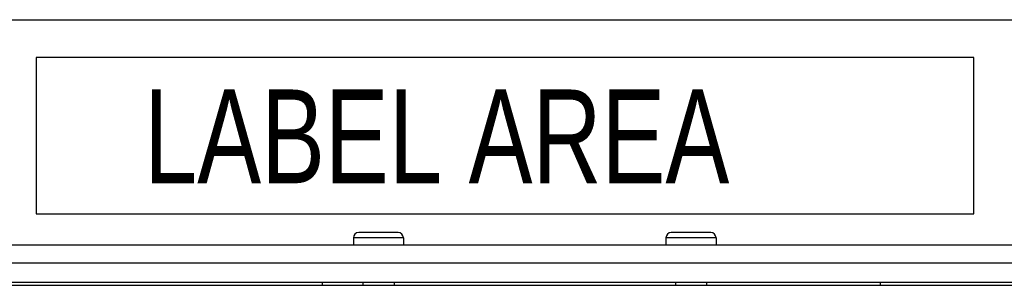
# Model space of a CAD drawing. Extents: x 0 to 594, y 0 to 420.
# Tile 44 of 157: x 80 to 112, y 284 to 292. Entities that reach past the tile are written whole.
import ezdxf

# ---------------------------------------------------------------- set-up
doc = ezdxf.new("R2010")
doc.units = 0
doc.header["$LTSCALE"] = 32.67
doc.layers.get('0').update_dxf_attribs({"linetype": 'CONTINUOUS'})
doc.styles.add('TEXTSTYLE_1', font='txt', dxfattribs={"width": 0.8})

msp = doc.modelspace()

# ---------------------------------------------------------------- linework, layer by layer
at = {"color": 7, "linetype": 'CONTINUOUS'}
for p, q in [((75.833, 292.352), (127.784, 292.352)), ((80.634, 291.142), (80.634, 286.142)), ((110.634, 291.142), (80.634, 291.142)), ((110.634, 286.142), (110.634, 291.142)), ((80.634, 286.142), (110.634, 286.142)), ((92.214, 285.542), (90.954, 285.542)), ((102.214, 285.542), (100.954, 285.542)), ((75.884, 285.152), (131.623, 285.152)), ((90.784, 285.372), (90.784, 285.152)), ((92.384, 285.372), (92.384, 285.152)), ((100.784, 285.372), (100.784, 285.152)), ((102.384, 285.372), (102.384, 285.152)), ((59.034, 283.852), (132.234, 283.852)), ((76.534, 283.952), (132.234, 283.952)), ((89.784, 283.952), (89.784, 283.852)), ((91.084, 283.952), (91.084, 283.852)), ((92.084, 283.952), (92.084, 283.852)), ((101.084, 283.952), (101.084, 283.852)), ((102.084, 283.952), (102.084, 283.852)), ((107.634, 283.952), (107.634, 283.852))]:
    msp.add_line(p, q, dxfattribs=at)
at = {"color": 9, "linetype": 'CONTINUOUS'}
for p, q in [((92.384, 285.372), (90.784, 285.372)), ((102.384, 285.372), (100.784, 285.372)), ((132.223, 284.562), (76.534, 284.562))]:
    msp.add_line(p, q, dxfattribs=at)
at = {"color": 7, "linetype": 'CONTINUOUS'}
for centre, start, end in [((90.954, 285.372), 90, 180), ((92.214, 285.372), 0, 90), ((100.954, 285.372), 90, 180), ((102.214, 285.372), 0, 90)]:
    msp.add_arc(centre, 0.17, start, end, dxfattribs=at)

# ---------------------------------------------------------------- texts
at = {"color": 5, "linetype": 'CONTINUOUS', "style": 'TEXTSTYLE_1', "width": 0.763333}
msp.add_text('LABEL AREA', height=3, dxfattribs=at).set_placement((84.086, 287.118))

doc.saveas('drawing.dxf')
